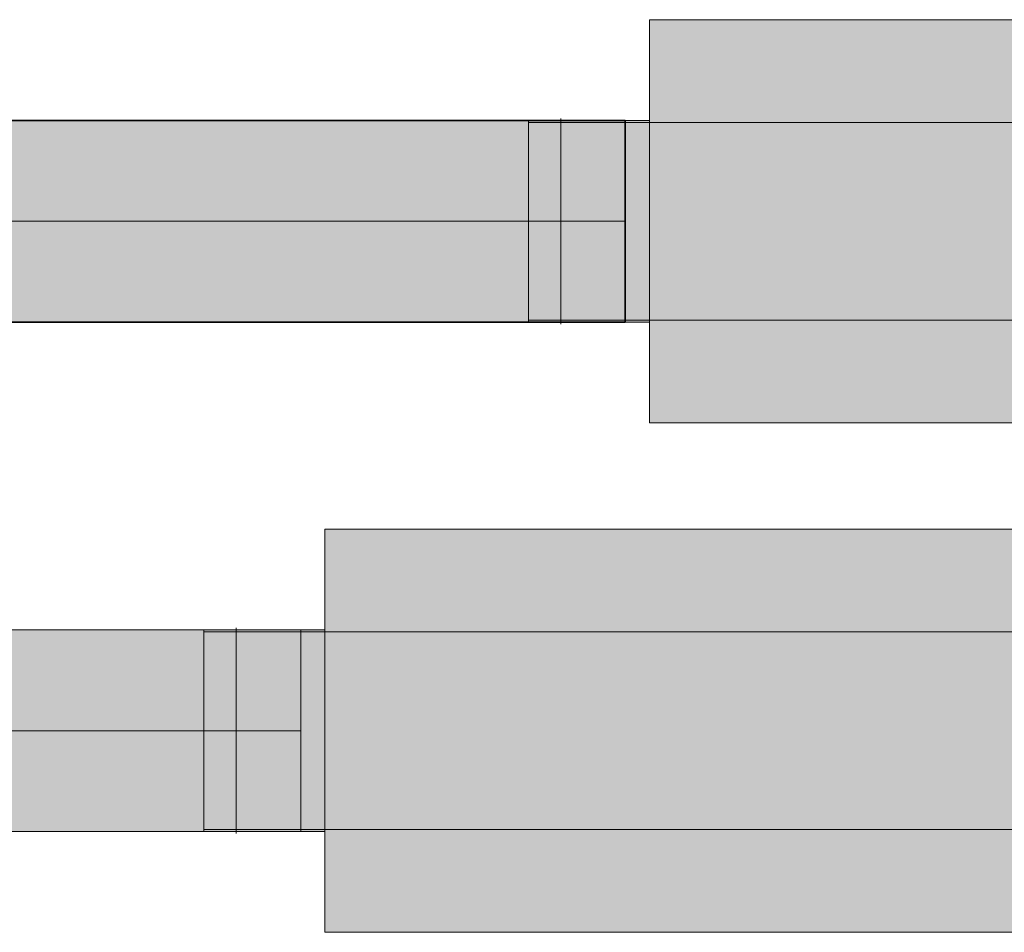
# Model space of a CAD drawing. Extents: x -299 to 601, y -39 to 381.
# Tile 73 of 252: x -197 to -187, y 155 to 164. Entities that reach past the tile are written whole.
import ezdxf
from ezdxf.lldxf.tags import DXFTag

# ---------------------------------------------------------------- set-up
doc = ezdxf.new("R2010")
doc.units = 0
doc.layers.get('0').update_dxf_attribs({"lineweight": 35})
for name, color, linetype, lineweight, true_color in [('L_Abluft', 7, 'Continuous', 35, 0xf7d209), ('L_Abluft-Shading', 7, 'Continuous', 35, 0xf7d209), ('L_Bauteil', 7, 'Continuous', 5, 0xababab), ('L_Bauteil-Shading', 7, 'Continuous', 5, 0xababab), ('L_Zuluft', 6, 'Continuous', 5, 0xff00ff), ('L_Zuluft-Shading', 6, 'Continuous', 5, 0xff00ff)]:
    doc.layers.add(name, color=color, linetype=linetype, lineweight=lineweight, true_color=true_color)
tags = doc.linetypes.add('STRICHPUNKT2', pattern=[12.7, 6.35, -3.175, 0, -3.175]).pattern_tags.tags
tags[10:11] = [DXFTag(74, 4), DXFTag(75, 0), DXFTag(340, '0'), DXFTag(46, 0.0), DXFTag(50, 0.0), DXFTag(44, 0.0), DXFTag(45, 0.0)]
tags[8:9] = [DXFTag(74, 4), DXFTag(75, 0), DXFTag(340, '0'), DXFTag(46, 0.0), DXFTag(50, 0.0), DXFTag(44, 0.0), DXFTag(45, 0.0)]
tags[6:7] = [DXFTag(74, 4), DXFTag(75, 0), DXFTag(340, '0'), DXFTag(46, 0.0), DXFTag(50, 0.0), DXFTag(44, 0.0), DXFTag(45, 0.0)]
tags[4:5] = [DXFTag(74, 4), DXFTag(75, 0), DXFTag(340, '0'), DXFTag(46, 0.0), DXFTag(50, 0.0), DXFTag(44, 0.0), DXFTag(45, 0.0)]

# ---------------------------------------------------------------- blocks, each defined once
blk = doc.blocks.new('Shading-A06HSX9GNL', base_point=(-213.581, 160.7379))
at = {"layer": 'L_Abluft-Shading', "color": 44, "true_color": 0x8b7605}
for points in [[(-213.581, 162.7279), (-213.581, 162.6938), (-190.5122, 162.7279), (-190.5122, 162.6938)], [(-190.5122, 160.7619), (-213.581, 160.7619), (-190.5122, 160.7379), (-213.581, 160.7379)], [(-213.581, 160.7379), (-213.581, 160.7279), (-190.5122, 160.7379), (-190.5122, 160.7279)]]:
    blk.add_solid(points, dxfattribs=at)
at = {"layer": 'L_Abluft-Shading', "color": 54, "true_color": 0xaa9106}
for points in [[(-213.581, 162.6938), (-213.581, 162.5939), (-190.5122, 162.6938), (-190.5122, 162.5939)], [(-213.581, 160.8618), (-213.581, 160.7619), (-190.5122, 160.8618), (-190.5122, 160.7619)]]:
    blk.add_solid(points, dxfattribs=at)
at = {"layer": 'L_Abluft-Shading', "color": 42, "true_color": 0xc6a807}
for points in [[(-213.581, 162.5939), (-213.581, 162.435), (-190.5122, 162.5939), (-190.5122, 162.435)], [(-213.581, 161.0208), (-213.581, 160.8618), (-190.5122, 161.0208), (-190.5122, 160.8618)]]:
    blk.add_solid(points, dxfattribs=at)
at = {"layer": 'L_Abluft-Shading', "color": 52, "true_color": 0xddbc08}
for points in [[(-213.581, 162.435), (-213.581, 162.2279), (-190.5122, 162.435), (-190.5122, 162.2279)], [(-213.581, 161.2279), (-213.581, 161.0208), (-190.5122, 161.2279), (-190.5122, 161.0208)]]:
    blk.add_solid(points, dxfattribs=at)
at = {"layer": 'L_Abluft-Shading', "color": 40, "true_color": 0xedca08}
for points in [[(-213.581, 162.2279), (-213.581, 161.9867), (-190.5122, 162.2279), (-190.5122, 161.9867)], [(-213.581, 161.4691), (-213.581, 161.2279), (-190.5122, 161.4691), (-190.5122, 161.2279)]]:
    blk.add_solid(points, dxfattribs=at)
at = {"layer": 'L_Abluft-Shading', "color": 40, "true_color": 0xf5d108}
for points in [[(-213.581, 161.9867), (-213.581, 161.7279), (-190.5122, 161.9867), (-190.5122, 161.7279)], [(-213.581, 161.7279), (-213.581, 161.4691), (-190.5122, 161.7279), (-190.5122, 161.4691)]]:
    blk.add_solid(points, dxfattribs=at)
blk = doc.blocks.new('Shading-A06HSX9INL', base_point=(-182.6722, 160.7379))
at = {"layer": 'L_Bauteil-Shading', "color": 8, "true_color": 0x737373}
for points in [[(-190.2722, 163.6597), (-182.6722, 163.6597), (-182.6722, 163.7279)], [(-190.2722, 163.6597), (-182.6722, 163.7279), (-190.2722, 163.7279)], [(-191.4722, 162.6938), (-190.2722, 162.6938), (-190.2722, 162.7279)], [(-191.4722, 162.6938), (-190.2722, 162.7279), (-191.4722, 162.7279)], [(-191.4722, 162.6745), (-190.2722, 162.7079), (-191.4722, 162.7079)], [(-191.4722, 162.6745), (-190.2722, 162.6745), (-190.2722, 162.7079)], [(-182.6722, 162.7079), (-190.2722, 162.6745), (-182.6722, 162.6745)], [(-182.6722, 162.7079), (-190.2722, 162.7079), (-190.2722, 162.6745)], [(-191.4722, 160.7479), (-190.2722, 160.7813), (-191.4722, 160.7813)], [(-191.4722, 160.7479), (-190.2722, 160.7479), (-190.2722, 160.7813)], [(-191.4722, 160.7619), (-191.4722, 160.7379), (-190.2722, 160.7619), (-191.1201, 160.7379)], [(-191.4722, 160.7379), (-191.4722, 160.7279), (-191.1201, 160.7379)], [(-191.1201, 160.7379), (-191.4722, 160.7279), (-190.2722, 160.7379), (-190.2722, 160.7279)], [(-190.2722, 160.7619), (-191.1201, 160.7379), (-190.2722, 160.7379)], [(-182.6722, 160.7813), (-190.2722, 160.7479), (-182.6722, 160.7479)], [(-182.6722, 160.7813), (-190.2722, 160.7813), (-190.2722, 160.7479)], [(-190.2722, 159.7279), (-182.6722, 159.796), (-190.2722, 159.796)], [(-190.2722, 159.7279), (-182.6722, 159.7279), (-182.6722, 159.796)]]:
    blk.add_solid(points, dxfattribs=at)
at = {"layer": 'L_Bauteil-Shading', "color": 252, "true_color": 0x8d8d8d}
for points in [[(-190.2722, 163.4599), (-182.6722, 163.6597), (-190.2722, 163.6597)], [(-190.2722, 163.4599), (-182.6722, 163.4599), (-182.6722, 163.6597)], [(-191.4722, 162.5939), (-190.2722, 162.5939), (-190.2722, 162.6938)], [(-191.4722, 162.5939), (-190.2722, 162.6938), (-191.4722, 162.6938)], [(-191.4722, 162.5766), (-190.2722, 162.6745), (-191.4722, 162.6745)], [(-191.4722, 162.5766), (-190.2722, 162.5766), (-190.2722, 162.6745)], [(-182.6722, 162.6745), (-190.2722, 162.5766), (-182.6722, 162.5766)], [(-182.6722, 162.6745), (-190.2722, 162.6745), (-190.2722, 162.5766)], [(-191.4722, 160.7813), (-190.2722, 160.8792), (-191.4722, 160.8792)], [(-191.4722, 160.7813), (-190.2722, 160.7813), (-190.2722, 160.8792)], [(-191.4722, 160.7619), (-190.2722, 160.7619), (-190.2722, 160.8618)], [(-191.4722, 160.7619), (-190.2722, 160.8618), (-191.4722, 160.8618)], [(-182.6722, 160.8792), (-190.2722, 160.7813), (-182.6722, 160.7813)], [(-182.6722, 160.8792), (-190.2722, 160.8792), (-190.2722, 160.7813)], [(-190.2722, 159.796), (-182.6722, 159.9958), (-190.2722, 159.9958)], [(-190.2722, 159.796), (-182.6722, 159.796), (-182.6722, 159.9958)]]:
    blk.add_solid(points, dxfattribs=at)
at = {"layer": 'L_Bauteil-Shading', "color": 253, "true_color": 0xa4a4a4}
for points in [[(-190.2722, 163.4599), (-190.2722, 163.301), (-182.6722, 163.4599), (-186.4722, 163.301)], [(-190.2722, 163.301), (-190.2722, 163.1421), (-186.4722, 163.301)], [(-186.4722, 163.301), (-190.2722, 163.1421), (-182.6722, 163.301), (-182.6722, 163.1421)], [(-191.4722, 162.435), (-190.2722, 162.435), (-190.2722, 162.5939)], [(-191.4722, 162.435), (-190.2722, 162.5939), (-191.4722, 162.5939)], [(-191.4722, 162.4208), (-190.2722, 162.5766), (-191.4722, 162.5766)], [(-191.4722, 162.4208), (-190.2722, 162.4208), (-190.2722, 162.5766)], [(-182.6722, 162.5766), (-190.2722, 162.4208), (-182.6722, 162.4208)], [(-182.6722, 162.5766), (-190.2722, 162.5766), (-190.2722, 162.4208)], [(-191.4722, 160.8792), (-190.2722, 161.0349), (-191.4722, 161.0349)], [(-191.4722, 160.8792), (-190.2722, 160.8792), (-190.2722, 161.0349)], [(-191.4722, 160.8618), (-190.2722, 160.8618), (-190.2722, 161.0208)], [(-191.4722, 160.8618), (-190.2722, 161.0208), (-191.4722, 161.0208)], [(-182.6722, 161.0349), (-190.2722, 160.8792), (-182.6722, 160.8792)], [(-182.6722, 161.0349), (-190.2722, 161.0349), (-190.2722, 160.8792)], [(-190.2722, 159.9958), (-182.6722, 159.9958), (-182.6722, 160.3137)], [(-190.2722, 159.9958), (-182.6722, 160.3137), (-190.2722, 160.3137)]]:
    blk.add_solid(points, dxfattribs=at)
at = {"layer": 'L_Bauteil-Shading', "color": 253, "true_color": 0xb6b6b6}
for points in [[(-190.2722, 162.7279), (-182.6722, 163.1421), (-190.2722, 163.1421)], [(-190.2722, 162.7279), (-182.6722, 162.7279), (-182.6722, 163.1421)], [(-191.4722, 162.2279), (-190.2722, 162.2279), (-190.2722, 162.435)], [(-191.4722, 162.2279), (-190.2722, 162.435), (-191.4722, 162.435)], [(-191.4722, 162.2179), (-190.2722, 162.4208), (-191.4722, 162.4208)], [(-191.4722, 162.2179), (-190.2722, 162.2179), (-190.2722, 162.4208)], [(-182.6722, 162.4208), (-190.2722, 162.2179), (-182.6722, 162.2179)], [(-182.6722, 162.4208), (-190.2722, 162.4208), (-190.2722, 162.2179)], [(-191.4722, 161.0349), (-190.2722, 161.2379), (-191.4722, 161.2379)], [(-191.4722, 161.0349), (-190.2722, 161.0349), (-190.2722, 161.2379)], [(-191.4722, 161.0208), (-190.2722, 161.0208), (-190.2722, 161.2279)], [(-191.4722, 161.0208), (-190.2722, 161.2279), (-191.4722, 161.2279)], [(-182.6722, 161.2379), (-190.2722, 161.0349), (-182.6722, 161.0349)], [(-182.6722, 161.2379), (-190.2722, 161.2379), (-190.2722, 161.0349)], [(-190.2722, 160.7279), (-190.2722, 160.5389), (-182.6722, 160.7279), (-186.1389, 160.5389)], [(-186.1389, 160.5389), (-190.2722, 160.3137), (-182.6722, 160.5389), (-182.6722, 160.3137)], [(-190.2722, 160.5389), (-190.2722, 160.3137), (-186.1389, 160.5389)]]:
    blk.add_solid(points, dxfattribs=at)
at = {"layer": 'L_Bauteil-Shading', "color": 9, "true_color": 0xc4c4c4}
for points in [[(-190.2722, 162.2455), (-182.6722, 162.7279), (-190.2722, 162.7279)], [(-190.2722, 162.2455), (-182.6722, 162.2455), (-182.6722, 162.7279)], [(-191.4722, 161.9867), (-190.2722, 161.9867), (-190.2722, 162.2279)], [(-191.4722, 161.9867), (-190.2722, 162.2279), (-191.4722, 162.2279)], [(-191.4722, 161.9815), (-190.2722, 162.2179), (-191.4722, 162.2179)], [(-191.4722, 161.9815), (-190.2722, 161.9815), (-190.2722, 162.2179)], [(-182.6722, 162.2179), (-190.2722, 161.9815), (-182.6722, 161.9815)], [(-182.6722, 162.2179), (-190.2722, 162.2179), (-190.2722, 161.9815)], [(-191.4722, 161.2379), (-190.2722, 161.4742), (-191.4722, 161.4742)], [(-191.4722, 161.2379), (-190.2722, 161.2379), (-190.2722, 161.4742)], [(-191.4722, 161.2279), (-190.2722, 161.2279), (-190.2722, 161.4691)], [(-191.4722, 161.2279), (-190.2722, 161.4691), (-191.4722, 161.4691)], [(-182.6722, 161.4742), (-190.2722, 161.2379), (-182.6722, 161.2379)], [(-182.6722, 161.4742), (-190.2722, 161.4742), (-190.2722, 161.2379)], [(-190.2722, 160.7279), (-182.6722, 161.2102), (-190.2722, 161.2102)], [(-190.2722, 160.7279), (-182.6722, 160.7279), (-182.6722, 161.2102)]]:
    blk.add_solid(points, dxfattribs=at)
at = {"layer": 'L_Bauteil-Shading', "color": 9, "true_color": 0xcbcbcb}
for points in [[(-190.2722, 161.7279), (-182.6722, 162.2455), (-190.2722, 162.2455)], [(-190.2722, 161.7279), (-182.6722, 161.7279), (-182.6722, 162.2455)], [(-191.4722, 161.7279), (-190.2722, 161.9867), (-191.4722, 161.9867)], [(-191.4722, 161.7279), (-190.2722, 161.7279), (-190.2722, 161.9867)], [(-191.4722, 161.7279), (-190.2722, 161.9815), (-191.4722, 161.9815)], [(-191.4722, 161.7279), (-190.2722, 161.7279), (-190.2722, 161.9815)], [(-182.6722, 161.9815), (-190.2722, 161.7279), (-182.6722, 161.7279)], [(-182.6722, 161.9815), (-190.2722, 161.9815), (-190.2722, 161.7279)], [(-191.4722, 161.4742), (-190.2722, 161.7279), (-191.4722, 161.7279)], [(-191.4722, 161.4742), (-190.2722, 161.4742), (-190.2722, 161.7279)], [(-191.4722, 161.4691), (-190.2722, 161.4691), (-190.2722, 161.7279)], [(-191.4722, 161.4691), (-190.2722, 161.7279), (-191.4722, 161.7279)], [(-182.6722, 161.7279), (-190.2722, 161.4742), (-182.6722, 161.4742)], [(-182.6722, 161.7279), (-190.2722, 161.7279), (-190.2722, 161.4742)], [(-190.2722, 161.2102), (-182.6722, 161.7279), (-190.2722, 161.7279)], [(-190.2722, 161.2102), (-182.6722, 161.2102), (-182.6722, 161.7279)]]:
    blk.add_solid(points, dxfattribs=at)
blk = doc.blocks.new('Shading-A06HSX9MNL', base_point=(-198.1759, 155.6757))
at = {"layer": 'L_Zuluft-Shading', "color": 214, "true_color": 0x900090}
for points in [[(-193.7305, 157.6657), (-193.7305, 157.6757), (-198.1759, 157.6657), (-198.1759, 157.6757)], [(-198.1759, 157.6416), (-193.7305, 157.6416), (-198.1759, 157.6657), (-193.7305, 157.6657)], [(-193.7305, 155.6857), (-193.7305, 155.7098), (-198.1759, 155.6857), (-198.1759, 155.7098)], [(-198.1759, 155.6757), (-193.7305, 155.6757), (-198.1759, 155.6857), (-193.7305, 155.6857)]]:
    blk.add_solid(points, dxfattribs=at)
at = {"layer": 'L_Zuluft-Shading', "color": 214, "true_color": 0xb000b0}
for points in [[(-193.7305, 157.5417), (-193.7305, 157.6416), (-198.1759, 157.5417), (-198.1759, 157.6416)], [(-193.7305, 155.7098), (-193.7305, 155.8097), (-198.1759, 155.7098), (-198.1759, 155.8097)]]:
    blk.add_solid(points, dxfattribs=at)
at = {"layer": 'L_Zuluft-Shading', "color": 212, "true_color": 0xcd00cd}
for points in [[(-193.7305, 157.3828), (-193.7305, 157.5417), (-198.1759, 157.3828), (-198.1759, 157.5417)], [(-193.7305, 155.8097), (-193.7305, 155.9686), (-198.1759, 155.8097), (-198.1759, 155.9686)]]:
    blk.add_solid(points, dxfattribs=at)
at = {"layer": 'L_Zuluft-Shading', "color": 212, "true_color": 0xe400e4}
for points in [[(-193.7305, 157.1757), (-193.7305, 157.3828), (-198.1759, 157.1757), (-198.1759, 157.3828)], [(-193.7305, 155.9686), (-193.7305, 156.1757), (-198.1759, 155.9686), (-198.1759, 156.1757)]]:
    blk.add_solid(points, dxfattribs=at)
at = {"layer": 'L_Zuluft-Shading', "color": 6, "true_color": 0xf500f5}
for points in [[(-193.7305, 156.9345), (-193.7305, 157.1757), (-198.1759, 156.9345), (-198.1759, 157.1757)], [(-193.7305, 156.1757), (-193.7305, 156.4169), (-198.1759, 156.1757), (-198.1759, 156.4169)]]:
    blk.add_solid(points, dxfattribs=at)
at = {"layer": 'L_Zuluft-Shading', "color": 6, "true_color": 0xfd00fd}
for points in [[(-193.7305, 156.6757), (-193.7305, 156.9345), (-198.1759, 156.6757), (-198.1759, 156.9345)], [(-193.7305, 156.4169), (-193.7305, 156.6757), (-198.1759, 156.4169), (-198.1759, 156.6757)]]:
    blk.add_solid(points, dxfattribs=at)
blk = doc.blocks.new('Shading-A06HSX9ONL', base_point=(-185.8905, 155.6857))
at = {"layer": 'L_Bauteil-Shading', "color": 8, "true_color": 0x737373}
for points in [[(-193.4905, 158.6757), (-193.4905, 158.6416), (-185.8905, 158.6757), (-189.6905, 158.6416)], [(-185.8905, 158.6757), (-189.6905, 158.6416), (-185.8905, 158.6416)], [(-189.6905, 158.6416), (-193.4905, 158.6075), (-185.8905, 158.6416), (-185.8905, 158.6075)], [(-193.4905, 158.6416), (-193.4905, 158.6075), (-189.6905, 158.6416)], [(-194.6905, 157.6757), (-194.6905, 157.6657), (-193.4905, 157.6757), (-193.8427, 157.6657)], [(-193.8427, 157.6657), (-194.6905, 157.6416), (-193.4905, 157.6657), (-193.4905, 157.6416)], [(-194.6905, 157.6657), (-194.6905, 157.6416), (-193.8427, 157.6657)], [(-194.6905, 157.6223), (-193.4905, 157.6557), (-194.6905, 157.6557)], [(-194.6905, 157.6223), (-193.4905, 157.6223), (-193.4905, 157.6557)], [(-193.4905, 157.6757), (-193.8427, 157.6657), (-193.4905, 157.6657)], [(-185.8905, 157.6557), (-193.4905, 157.6223), (-185.8905, 157.6223)], [(-185.8905, 157.6557), (-193.4905, 157.6557), (-193.4905, 157.6223)], [(-194.6905, 155.6957), (-193.4905, 155.7291), (-194.6905, 155.7291)], [(-194.6905, 155.6957), (-193.4905, 155.6957), (-193.4905, 155.7291)], [(-194.6905, 155.7098), (-194.6905, 155.6857), (-193.4905, 155.7098), (-194.3384, 155.6857)], [(-194.6905, 155.6857), (-194.6905, 155.6757), (-194.3384, 155.6857)], [(-194.3384, 155.6857), (-194.6905, 155.6757), (-193.4905, 155.6857), (-193.4905, 155.6757)], [(-193.4905, 155.7098), (-194.3384, 155.6857), (-193.4905, 155.6857)], [(-185.8905, 155.7291), (-193.4905, 155.6957), (-185.8905, 155.6957)], [(-185.8905, 155.7291), (-193.4905, 155.7291), (-193.4905, 155.6957)], [(-193.4905, 154.6757), (-185.8905, 154.7438), (-193.4905, 154.7438)], [(-193.4905, 154.6757), (-185.8905, 154.6757), (-185.8905, 154.7438)]]:
    blk.add_solid(points, dxfattribs=at)
at = {"layer": 'L_Bauteil-Shading', "color": 252, "true_color": 0x8d8d8d}
for points in [[(-193.4905, 158.6075), (-193.4905, 158.5076), (-185.8905, 158.6075), (-189.6905, 158.5076)], [(-185.8905, 158.6075), (-189.6905, 158.5076), (-185.8905, 158.5076)], [(-189.6905, 158.5076), (-193.4905, 158.4077), (-185.8905, 158.5076), (-185.8905, 158.4077)], [(-193.4905, 158.5076), (-193.4905, 158.4077), (-189.6905, 158.5076)], [(-194.6905, 157.5417), (-193.4905, 157.5417), (-193.4905, 157.6416)], [(-194.6905, 157.5417), (-193.4905, 157.6416), (-194.6905, 157.6416)], [(-194.6905, 157.5244), (-193.4905, 157.6223), (-194.6905, 157.6223)], [(-194.6905, 157.5244), (-193.4905, 157.5244), (-193.4905, 157.6223)], [(-185.8905, 157.6223), (-193.4905, 157.5244), (-185.8905, 157.5244)], [(-185.8905, 157.6223), (-193.4905, 157.6223), (-193.4905, 157.5244)], [(-194.6905, 155.7291), (-193.4905, 155.827), (-194.6905, 155.827)], [(-194.6905, 155.7291), (-193.4905, 155.7291), (-193.4905, 155.827)], [(-194.6905, 155.7098), (-193.4905, 155.7098), (-193.4905, 155.8097)], [(-194.6905, 155.7098), (-193.4905, 155.8097), (-194.6905, 155.8097)], [(-185.8905, 155.827), (-193.4905, 155.7291), (-185.8905, 155.7291)], [(-185.8905, 155.827), (-193.4905, 155.827), (-193.4905, 155.7291)], [(-193.4905, 154.7438), (-185.8905, 154.9436), (-193.4905, 154.9436)], [(-193.4905, 154.7438), (-185.8905, 154.7438), (-185.8905, 154.9436)]]:
    blk.add_solid(points, dxfattribs=at)
at = {"layer": 'L_Bauteil-Shading', "color": 253, "true_color": 0xa4a4a4}
for points in [[(-193.4905, 158.4077), (-193.4905, 158.2488), (-185.8905, 158.4077), (-189.6905, 158.2488)], [(-185.8905, 158.4077), (-189.6905, 158.2488), (-185.8905, 158.2488)], [(-193.4905, 158.2488), (-193.4905, 158.0899), (-189.6905, 158.2488)], [(-189.6905, 158.2488), (-193.4905, 158.0899), (-185.8905, 158.2488), (-185.8905, 158.0899)], [(-194.6905, 157.3828), (-193.4905, 157.3828), (-193.4905, 157.5417)], [(-194.6905, 157.3828), (-193.4905, 157.5417), (-194.6905, 157.5417)], [(-194.6905, 157.3687), (-193.4905, 157.5244), (-194.6905, 157.5244)], [(-194.6905, 157.3687), (-193.4905, 157.3687), (-193.4905, 157.5244)], [(-185.8905, 157.5244), (-193.4905, 157.3687), (-185.8905, 157.3687)], [(-185.8905, 157.5244), (-193.4905, 157.5244), (-193.4905, 157.3687)], [(-194.6905, 155.827), (-193.4905, 155.9827), (-194.6905, 155.9827)], [(-194.6905, 155.827), (-193.4905, 155.827), (-193.4905, 155.9827)], [(-194.6905, 155.8097), (-193.4905, 155.8097), (-193.4905, 155.9686)], [(-194.6905, 155.8097), (-193.4905, 155.9686), (-194.6905, 155.9686)], [(-185.8905, 155.9827), (-193.4905, 155.827), (-185.8905, 155.827)], [(-185.8905, 155.9827), (-193.4905, 155.9827), (-193.4905, 155.827)], [(-193.4905, 154.9436), (-185.8905, 155.2615), (-193.4905, 155.2615)], [(-193.4905, 154.9436), (-185.8905, 154.9436), (-185.8905, 155.2615)]]:
    blk.add_solid(points, dxfattribs=at)
at = {"layer": 'L_Bauteil-Shading', "color": 253, "true_color": 0xb6b6b6}
for points in [[(-193.4905, 158.0899), (-193.4905, 157.8828), (-185.8905, 158.0899), (-189.6905, 157.8828)], [(-185.8905, 158.0899), (-189.6905, 157.8828), (-185.8905, 157.8828)], [(-193.4905, 157.8828), (-193.4905, 157.6757), (-189.6905, 157.8828)], [(-189.6905, 157.8828), (-193.4905, 157.6757), (-185.8905, 157.8828), (-185.8905, 157.6757)], [(-194.6905, 157.1757), (-193.4905, 157.1757), (-193.4905, 157.3828)], [(-194.6905, 157.1757), (-193.4905, 157.3828), (-194.6905, 157.3828)], [(-194.6905, 157.1657), (-193.4905, 157.3687), (-194.6905, 157.3687)], [(-194.6905, 157.1657), (-193.4905, 157.1657), (-193.4905, 157.3687)], [(-185.8905, 157.3687), (-193.4905, 157.1657), (-185.8905, 157.1657)], [(-185.8905, 157.3687), (-193.4905, 157.3687), (-193.4905, 157.1657)], [(-194.6905, 155.9827), (-193.4905, 156.1857), (-194.6905, 156.1857)], [(-194.6905, 155.9827), (-193.4905, 155.9827), (-193.4905, 156.1857)], [(-194.6905, 155.9686), (-193.4905, 155.9686), (-193.4905, 156.1757)], [(-194.6905, 155.9686), (-193.4905, 156.1757), (-194.6905, 156.1757)], [(-185.8905, 156.1857), (-193.4905, 155.9827), (-185.8905, 155.9827)], [(-185.8905, 156.1857), (-193.4905, 156.1857), (-193.4905, 155.9827)], [(-193.4905, 155.6757), (-193.4905, 155.4867), (-185.8905, 155.6757), (-189.3573, 155.4867)], [(-185.8905, 155.6757), (-189.3573, 155.4867), (-185.8905, 155.4867)], [(-193.4905, 155.4867), (-193.4905, 155.2615), (-189.3573, 155.4867)], [(-189.3573, 155.4867), (-193.4905, 155.2615), (-185.8905, 155.4867), (-185.8905, 155.2615)]]:
    blk.add_solid(points, dxfattribs=at)
at = {"layer": 'L_Bauteil-Shading', "color": 9, "true_color": 0xc4c4c4}
for points in [[(-193.4905, 157.6757), (-193.4905, 157.4345), (-185.8905, 157.6757), (-189.6905, 157.4345)], [(-185.8905, 157.6757), (-189.6905, 157.4345), (-185.8905, 157.4345)], [(-193.4905, 157.4345), (-193.4905, 157.1933), (-189.6905, 157.4345)], [(-189.6905, 157.4345), (-193.4905, 157.1933), (-185.8905, 157.4345), (-185.8905, 157.1933)], [(-194.6905, 156.9345), (-193.4905, 156.9345), (-193.4905, 157.1757)], [(-194.6905, 156.9345), (-193.4905, 157.1757), (-194.6905, 157.1757)], [(-194.6905, 156.9293), (-193.4905, 157.1657), (-194.6905, 157.1657)], [(-194.6905, 156.9293), (-193.4905, 156.9293), (-193.4905, 157.1657)], [(-185.8905, 157.1657), (-193.4905, 156.9293), (-185.8905, 156.9293)], [(-185.8905, 157.1657), (-193.4905, 157.1657), (-193.4905, 156.9293)], [(-194.6905, 156.1857), (-193.4905, 156.422), (-194.6905, 156.422)], [(-194.6905, 156.1857), (-193.4905, 156.1857), (-193.4905, 156.422)], [(-194.6905, 156.1757), (-193.4905, 156.1757), (-193.4905, 156.4169)], [(-194.6905, 156.1757), (-193.4905, 156.4169), (-194.6905, 156.4169)], [(-185.8905, 156.422), (-193.4905, 156.1857), (-185.8905, 156.1857)], [(-185.8905, 156.422), (-193.4905, 156.422), (-193.4905, 156.1857)], [(-193.4905, 156.1581), (-193.4905, 155.9169), (-185.8905, 156.1581), (-189.6905, 155.9169)], [(-185.8905, 156.1581), (-189.6905, 155.9169), (-185.8905, 155.9169)], [(-193.4905, 155.9169), (-193.4905, 155.6757), (-189.6905, 155.9169)], [(-189.6905, 155.9169), (-193.4905, 155.6757), (-185.8905, 155.9169), (-185.8905, 155.6757)]]:
    blk.add_solid(points, dxfattribs=at)
at = {"layer": 'L_Bauteil-Shading', "color": 9, "true_color": 0xcbcbcb}
for points in [[(-193.4905, 157.1933), (-193.4905, 156.9345), (-185.8905, 157.1933), (-189.6905, 156.9345)], [(-185.8905, 157.1933), (-189.6905, 156.9345), (-185.8905, 156.9345)], [(-194.6905, 156.6757), (-193.4905, 156.6757), (-193.4905, 156.9345)], [(-194.6905, 156.6757), (-193.4905, 156.9345), (-194.6905, 156.9345)], [(-194.6905, 156.6757), (-193.4905, 156.9293), (-194.6905, 156.9293)], [(-194.6905, 156.6757), (-193.4905, 156.6757), (-193.4905, 156.9293)], [(-193.4905, 156.9345), (-193.4905, 156.6757), (-189.6905, 156.9345)], [(-189.6905, 156.9345), (-193.4905, 156.6757), (-185.8905, 156.9345), (-185.8905, 156.6757)], [(-185.8905, 156.9293), (-193.4905, 156.6757), (-185.8905, 156.6757)], [(-185.8905, 156.9293), (-193.4905, 156.9293), (-193.4905, 156.6757)], [(-194.6905, 156.422), (-193.4905, 156.6757), (-194.6905, 156.6757)], [(-194.6905, 156.422), (-193.4905, 156.422), (-193.4905, 156.6757)], [(-194.6905, 156.4169), (-193.4905, 156.4169), (-193.4905, 156.6757)], [(-194.6905, 156.4169), (-193.4905, 156.6757), (-194.6905, 156.6757)], [(-185.8905, 156.6757), (-193.4905, 156.422), (-185.8905, 156.422)], [(-185.8905, 156.6757), (-193.4905, 156.6757), (-193.4905, 156.422)], [(-193.4905, 156.6757), (-193.4905, 156.4169), (-185.8905, 156.6757), (-189.6905, 156.4169)], [(-185.8905, 156.6757), (-189.6905, 156.4169), (-185.8905, 156.4169)], [(-193.4905, 156.4169), (-193.4905, 156.1581), (-189.6905, 156.4169)], [(-189.6905, 156.4169), (-193.4905, 156.1581), (-185.8905, 156.4169), (-185.8905, 156.1581)]]:
    blk.add_solid(points, dxfattribs=at)
blk = doc.blocks.new('CA_100x500_50-A06HSXBSNL', base_point=(-191.4722, 159.7279))
at = {"color": 254, "linetype": 'ByBlock', "lineweight": -2, "ltscale": 0.13, "true_color": 0xcccccc}
for p, q in [((-182.6722, 163.7279), (-190.2722, 163.7279)), ((-190.2722, 163.7279), (-190.2722, 163.6597)), ((-190.2722, 163.6597), (-190.2722, 163.4599)), ((-190.2722, 163.4599), (-190.2722, 163.1421)), ((-190.2722, 163.1421), (-190.2722, 162.7279)), ((-190.2722, 162.7279), (-191.4722, 162.7279)), ((-191.4722, 162.7279), (-191.4722, 162.6938)), ((-190.2722, 162.7079), (-191.4722, 162.7079)), ((-191.4722, 162.7079), (-191.4722, 162.6745)), ((-191.4722, 162.6938), (-191.4722, 162.5939)), ((-190.2722, 162.6938), (-190.2722, 162.7279)), ((-190.2722, 162.7279), (-190.2722, 162.2455)), ((-190.2722, 162.6745), (-190.2722, 162.7079)), ((-182.6722, 162.7079), (-190.2722, 162.7079)), ((-190.2722, 162.5939), (-190.2722, 162.6938)), ((-191.4722, 162.6745), (-191.4722, 162.5766)), ((-191.4722, 162.5939), (-191.4722, 162.435)), ((-190.2722, 162.5766), (-190.2722, 162.6745)), ((-190.2722, 162.435), (-190.2722, 162.5939)), ((-191.4722, 162.5766), (-191.4722, 162.4208)), ((-190.2722, 162.4208), (-190.2722, 162.5766)), ((-191.4722, 162.435), (-191.4722, 162.2279)), ((-191.4722, 162.4208), (-191.4722, 162.2179)), ((-190.2722, 162.2279), (-190.2722, 162.435)), ((-190.2722, 162.2179), (-190.2722, 162.4208)), ((-191.4722, 162.2279), (-191.4722, 161.9867)), ((-191.4722, 162.2179), (-191.4722, 161.9815)), ((-190.2722, 162.2455), (-190.2722, 161.7279)), ((-190.2722, 161.9867), (-190.2722, 162.2279)), ((-190.2722, 161.9815), (-190.2722, 162.2179)), ((-191.4722, 161.9867), (-191.4722, 161.7279)), ((-191.4722, 161.9815), (-191.4722, 161.7279)), ((-190.2722, 161.7279), (-190.2722, 161.9867)), ((-190.2722, 161.7279), (-190.2722, 161.9815)), ((-191.4722, 161.7279), (-191.4722, 161.4742)), ((-191.4722, 161.7279), (-191.4722, 161.4691)), ((-190.2722, 161.4742), (-190.2722, 161.7279)), ((-190.2722, 161.4691), (-190.2722, 161.7279)), ((-190.2722, 161.7279), (-190.2722, 161.2102)), ((-191.4722, 161.4742), (-191.4722, 161.2379)), ((-191.4722, 161.4691), (-191.4722, 161.2279)), ((-190.2722, 161.2379), (-190.2722, 161.4742)), ((-190.2722, 161.2279), (-190.2722, 161.4691)), ((-191.4722, 161.2379), (-191.4722, 161.0349)), ((-191.4722, 161.2279), (-191.4722, 161.0208)), ((-190.2722, 161.0349), (-190.2722, 161.2379)), ((-190.2722, 161.0208), (-190.2722, 161.2279)), ((-190.2722, 161.2102), (-190.2722, 160.7279)), ((-191.4722, 161.0349), (-191.4722, 160.8792)), ((-191.4722, 161.0208), (-191.4722, 160.8619)), ((-190.2722, 160.8792), (-190.2722, 161.0349)), ((-190.2722, 160.8619), (-190.2722, 161.0208)), ((-191.4722, 160.8792), (-191.4722, 160.7813)), ((-191.4722, 160.8619), (-191.4722, 160.762)), ((-190.2722, 160.7813), (-190.2722, 160.8792)), ((-190.2722, 160.762), (-190.2722, 160.8619)), ((-191.4722, 160.7813), (-191.4722, 160.7479)), ((-191.4722, 160.762), (-191.4722, 160.7279)), ((-191.4722, 160.7479), (-190.2722, 160.7479)), ((-191.4722, 160.7279), (-190.2722, 160.7279)), ((-190.2722, 160.7479), (-190.2722, 160.7813)), ((-190.2722, 160.7279), (-190.2722, 160.762)), ((-190.2722, 160.7479), (-182.6722, 160.7479)), ((-190.2722, 160.7279), (-190.2722, 160.3137)), ((-190.2722, 160.3137), (-190.2722, 159.9958)), ((-190.2722, 159.9958), (-190.2722, 159.796)), ((-190.2722, 159.796), (-190.2722, 159.7279)), ((-190.2722, 159.7279), (-182.6722, 159.7279))]:
    blk.add_line(p, q, dxfattribs=at)
at = {"color": 250, "linetype": 'ByBlock', "lineweight": -2, "ltscale": 0.13, "true_color": 0x2e3032}
for p, q in [((-191.1522, 162.7131), (-191.1522, 162.7479)), ((-191.1522, 162.6112), (-191.1522, 162.7131)), ((-191.1522, 162.4491), (-191.1522, 162.6112)), ((-191.1522, 162.2379), (-191.1522, 162.4491)), ((-191.1522, 161.9919), (-191.1522, 162.2379)), ((-191.1522, 161.7279), (-191.1522, 161.9919)), ((-191.1522, 161.4639), (-191.1522, 161.7279)), ((-191.1522, 161.2179), (-191.1522, 161.4639)), ((-191.1522, 161.0066), (-191.1522, 161.2179)), ((-191.1522, 160.8445), (-191.1522, 161.0066)), ((-191.1522, 160.7426), (-191.1522, 160.8445)), ((-191.1522, 160.7079), (-191.1522, 160.7426))]:
    blk.add_line(p, q, dxfattribs=at)
blk = doc.blocks.new('Wickelfalzrohr-A06HSXCSNL', base_point=(-213.581, 160.7279))
at = {"color": 0, "linetype": 'ByBlock', "lineweight": -2, "ltscale": 0.35}
for p, q in [((-190.5122, 162.7279), (-213.581, 162.7279)), ((-190.5122, 162.7279), (-190.5122, 162.1421)), ((-190.5122, 162.1421), (-190.5122, 161.3137)), ((-190.5122, 161.3137), (-190.5122, 160.7279)), ((-213.581, 160.7279), (-190.5122, 160.7279))]:
    blk.add_line(p, q, dxfattribs=at)
at = {"color": 0, "linetype": 'STRICHPUNKT2', "lineweight": 5, "ltscale": 0.13}
blk.add_line((-190.5122, 161.7279), (-213.581, 161.7279), dxfattribs=at)
blk = doc.blocks.new('CA_100x500_50-A06HSXD6NL', base_point=(-194.6905, 154.6757))
at = {"color": 254, "linetype": 'ByBlock', "lineweight": -2, "ltscale": 0.13, "true_color": 0xcccccc}
for p, q in [((-185.8905, 158.6757), (-193.4905, 158.6757)), ((-193.4905, 158.6757), (-193.4905, 158.6075)), ((-193.4905, 158.6075), (-193.4905, 158.4077)), ((-193.4905, 158.4077), (-193.4905, 158.0899)), ((-193.4905, 158.0899), (-193.4905, 157.6757)), ((-193.4905, 157.6757), (-194.6905, 157.6757)), ((-194.6905, 157.6757), (-194.6905, 157.6416)), ((-193.4905, 157.6557), (-194.6905, 157.6557)), ((-194.6905, 157.6557), (-194.6905, 157.6223)), ((-194.6905, 157.6416), (-194.6905, 157.5417)), ((-194.6905, 157.6223), (-194.6905, 157.5244)), ((-193.4905, 157.6416), (-193.4905, 157.6757)), ((-193.4905, 157.6757), (-193.4905, 157.1933)), ((-193.4905, 157.6223), (-193.4905, 157.6557)), ((-185.8905, 157.6557), (-193.4905, 157.6557)), ((-193.4905, 157.5417), (-193.4905, 157.6416)), ((-193.4905, 157.5244), (-193.4905, 157.6223)), ((-194.6905, 157.5417), (-194.6905, 157.3828)), ((-194.6905, 157.5244), (-194.6905, 157.3687)), ((-193.4905, 157.3828), (-193.4905, 157.5417)), ((-193.4905, 157.3687), (-193.4905, 157.5244)), ((-194.6905, 157.3828), (-194.6905, 157.1757)), ((-194.6905, 157.3687), (-194.6905, 157.1657)), ((-193.4905, 157.1757), (-193.4905, 157.3828)), ((-193.4905, 157.1657), (-193.4905, 157.3687)), ((-194.6905, 157.1757), (-194.6905, 156.9345)), ((-194.6905, 157.1657), (-194.6905, 156.9293)), ((-193.4905, 157.1933), (-193.4905, 156.6757)), ((-193.4905, 156.9345), (-193.4905, 157.1757)), ((-193.4905, 156.9293), (-193.4905, 157.1657)), ((-194.6905, 156.9345), (-194.6905, 156.6757)), ((-194.6905, 156.9293), (-194.6905, 156.6757)), ((-193.4905, 156.6757), (-193.4905, 156.9345)), ((-193.4905, 156.6757), (-193.4905, 156.9293)), ((-194.6905, 156.6757), (-194.6905, 156.422)), ((-194.6905, 156.6757), (-194.6905, 156.4169)), ((-193.4905, 156.422), (-193.4905, 156.6757)), ((-193.4905, 156.4169), (-193.4905, 156.6757)), ((-193.4905, 156.6757), (-193.4905, 156.158)), ((-194.6905, 156.422), (-194.6905, 156.1857)), ((-194.6905, 156.4169), (-194.6905, 156.1757)), ((-193.4905, 156.1857), (-193.4905, 156.422)), ((-193.4905, 156.1757), (-193.4905, 156.4169)), ((-194.6905, 156.1857), (-194.6905, 155.9827)), ((-194.6905, 156.1757), (-194.6905, 155.9686)), ((-193.4905, 155.9827), (-193.4905, 156.1857)), ((-193.4905, 155.9686), (-193.4905, 156.1757)), ((-193.4905, 156.158), (-193.4905, 155.6757)), ((-194.6905, 155.9827), (-194.6905, 155.827)), ((-194.6905, 155.9686), (-194.6905, 155.8097)), ((-193.4905, 155.827), (-193.4905, 155.9827)), ((-193.4905, 155.8097), (-193.4905, 155.9686)), ((-194.6905, 155.827), (-194.6905, 155.7291)), ((-194.6905, 155.8097), (-194.6905, 155.7098)), ((-193.4905, 155.7291), (-193.4905, 155.827)), ((-193.4905, 155.7098), (-193.4905, 155.8097)), ((-194.6905, 155.7291), (-194.6905, 155.6957)), ((-194.6905, 155.7098), (-194.6905, 155.6757)), ((-194.6905, 155.6957), (-193.4905, 155.6957)), ((-194.6905, 155.6757), (-193.4905, 155.6757)), ((-193.4905, 155.6957), (-193.4905, 155.7291)), ((-193.4905, 155.6757), (-193.4905, 155.7098)), ((-193.4905, 155.6957), (-185.8905, 155.6957)), ((-193.4905, 155.6757), (-193.4905, 155.2615)), ((-193.4905, 155.2615), (-193.4905, 154.9436)), ((-193.4905, 154.9436), (-193.4905, 154.7438)), ((-193.4905, 154.7438), (-193.4905, 154.6757)), ((-193.4905, 154.6757), (-185.8905, 154.6757))]:
    blk.add_line(p, q, dxfattribs=at)
at = {"color": 250, "linetype": 'ByBlock', "lineweight": -2, "ltscale": 0.13, "true_color": 0x2e3032}
for p, q in [((-194.3705, 157.6609), (-194.3705, 157.6957)), ((-194.3705, 157.559), (-194.3705, 157.6609)), ((-194.3705, 157.3969), (-194.3705, 157.559)), ((-194.3705, 157.1857), (-194.3705, 157.3969)), ((-194.3705, 156.9397), (-194.3705, 157.1857)), ((-194.3705, 156.6757), (-194.3705, 156.9397)), ((-194.3705, 156.4117), (-194.3705, 156.6757)), ((-194.3705, 156.1657), (-194.3705, 156.4117)), ((-194.3705, 155.9544), (-194.3705, 156.1657)), ((-194.3705, 155.7923), (-194.3705, 155.9544)), ((-194.3705, 155.6904), (-194.3705, 155.7923)), ((-194.3705, 155.6557), (-194.3705, 155.6904))]:
    blk.add_line(p, q, dxfattribs=at)
blk = doc.blocks.new('Wickelfalzrohr-A06HSXDENL', base_point=(-198.1759, 155.6757))
at = {"color": 0, "linetype": 'ByBlock', "lineweight": -2, "ltscale": 0.13}
for p, q in [((-193.7305, 157.6757), (-198.1759, 157.6757)), ((-198.1759, 157.0899), (-198.1759, 157.6757)), ((-193.7305, 157.0899), (-193.7305, 157.6757)), ((-198.1759, 156.2615), (-198.1759, 157.0899)), ((-193.7305, 156.2615), (-193.7305, 157.0899)), ((-198.1759, 155.6757), (-198.1759, 156.2615)), ((-193.7305, 155.6757), (-193.7305, 156.2615)), ((-198.1759, 155.6757), (-193.7305, 155.6757))]:
    blk.add_line(p, q, dxfattribs=at)
at = {"color": 0, "linetype": 'STRICHPUNKT2', "lineweight": -2, "ltscale": 0.13}
blk.add_line((-198.1759, 156.6757), (-193.7305, 156.6757), dxfattribs=at)

msp = doc.modelspace()

# ---------------------------------------------------------------- block references
at = {"layer": 'L_Abluft'}
msp.add_blockref('Shading-A06HSX9GNL', (-213.581, 160.7379), dxfattribs=at)
at = {"layer": 'L_Abluft', "ltscale": 0.35}
msp.add_blockref('Wickelfalzrohr-A06HSXCSNL', (-213.581, 160.7279), dxfattribs=at)
at = {"layer": 'L_Bauteil'}
for name, p in [('Shading-A06HSX9INL', (-182.6722, 160.7379)), ('Shading-A06HSX9ONL', (-185.8905, 155.6857))]:
    msp.add_blockref(name, p, dxfattribs=at)
at = {"layer": 'L_Bauteil', "ltscale": 0.13}
for name, p in [('CA_100x500_50-A06HSXBSNL', (-191.4722, 159.7279)), ('CA_100x500_50-A06HSXD6NL', (-194.6905, 154.6757))]:
    msp.add_blockref(name, p, dxfattribs=at)
at = {"layer": 'L_Zuluft'}
msp.add_blockref('Shading-A06HSX9MNL', (-198.1759, 155.6757), dxfattribs=at)
at = {"layer": 'L_Zuluft', "ltscale": 0.13}
msp.add_blockref('Wickelfalzrohr-A06HSXDENL', (-198.1759, 155.6757), dxfattribs=at)

doc.saveas('drawing.dxf')
